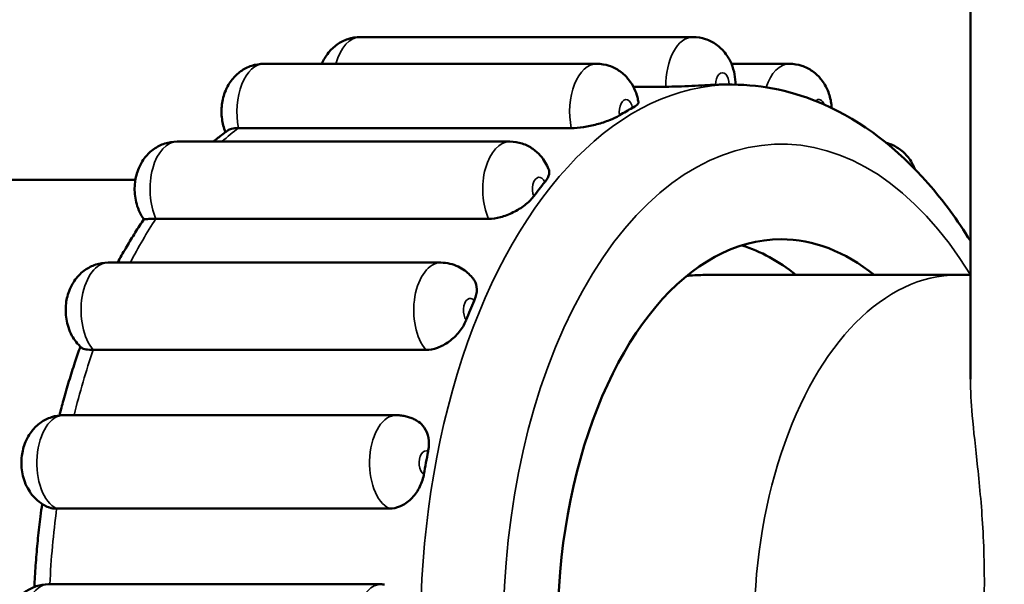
# Model space of a CAD drawing. Header units: millimetres. Extents: x 0 to 2103, y 0 to 1485.
# Tile 26 of 65: x 1044 to 1085, y 560 to 584. Entities that reach past the tile are written whole.
import ezdxf

# ---------------------------------------------------------------- set-up
doc = ezdxf.new("R2010")
doc.units = ezdxf.units.MM
doc.header["$LTSCALE"] = 2.5
for name, color, linetype, lineweight in [('AM_0', 7, 'Continuous', 50), ('AM_4', 7, 'Continuous', 35), ('AM_8', 7, 'Continuous', 25)]:
    doc.layers.add(name, color=color, linetype=linetype, lineweight=lineweight)

msp = doc.modelspace()

# ---------------------------------------------------------------- hatches: boundary and pattern name
at = {"layer": 'AM_8'}
h = msp.add_hatch(dxfattribs=at)
h.set_pattern_fill('ANSI31', color=256, scale=63.5, style=0)
h.set_pattern_definition([(45, (0, 0), (-5.61266, 5.61266), [])])
edge = h.paths.add_edge_path()
edge.add_ellipse((850.3968, 909.3655), major_axis=(-2, 0), ratio=1, start_angle=0, end_angle=90)
edge.add_line((850.3968, 907.3655), (856.985, 907.3655))
edge.add_spline(control_points=[(856.985, 907.3655), (857.2798, 907.3655), (857.6279, 907.3028), (858.1611, 907.0991), (858.4448, 906.9281), (858.8348, 906.5696), (859.0162, 906.325), (859.2168, 905.8782), (859.2777, 905.6015), (859.2777, 905.3655)], knot_values=[0.3174881, 0.3174881, 0.3174881, 0.3174881, 0.4059175, 0.4059175, 0.4887199, 0.4887199, 0.564844, 0.564844, 0.6356617, 0.6356617, 0.6356617, 0.6356617], degree=3, periodic=0)
edge.add_line((859.2777, 905.3655), (859.2777, 902.3655))
edge.add_spline(control_points=[(859.2777, 902.3655), (859.2777, 902.1297), (859.3386, 901.8533), (859.5389, 901.4068), (859.7201, 901.1625), (860.1105, 900.8038), (860.3951, 900.6329), (860.9318, 900.4283), (861.2836, 900.3655), (861.5814, 900.3655)], knot_values=[0, 0, 0, 0, 0.0707483, 0.0707483, 0.1468011, 0.1468011, 0.229791, 0.229791, 0.3191267, 0.3191267, 0.3191267, 0.3191267], degree=3, periodic=0)
edge.add_line((861.5814, 900.3655), (867.3933, 900.3655))
edge.add_spline(control_points=[(867.3933, 900.3655), (867.6972, 900.3655), (868.0563, 900.3019), (868.6041, 900.0956), (868.8949, 899.9236), (869.2925, 899.5633), (869.477, 899.3191), (869.6797, 898.8739), (869.7412, 898.5997), (869.7412, 898.3655)], knot_values=[0.3214791, 0.3214791, 0.3214791, 0.3214791, 0.4126507, 0.4126507, 0.4970984, 0.4970984, 0.57361, 0.57361, 0.6438681, 0.6438681, 0.6438681, 0.6438681], degree=3, periodic=0)
edge.add_line((869.7412, 898.3655), (869.7412, 877.3655))
edge.add_spline(control_points=[(869.7412, 877.3655), (869.7412, 876.7825), (869.8054, 876.1469), (870.0785, 874.9073), (870.2873, 874.3031), (870.7911, 873.1943), (871.1419, 872.5937), (871.9682, 871.4841), (872.4432, 870.9747), (873.441, 870.073), (874.0655, 869.609), (875.3968, 868.8169), (876.1033, 868.4883), (877.5121, 867.9627), (878.3512, 867.7312), (880.059, 867.4328), (880.9276, 867.3655), (881.7214, 867.3655)], knot_values=[0, 0, 0, 0, 0.1749013, 0.1749013, 0.3498025, 0.3498025, 0.5402768, 0.5402768, 0.7307511, 0.7307511, 0.9437219, 0.9437219, 1.1566928, 1.1566928, 1.3948256, 1.3948256, 1.6329585, 1.6329585, 1.6329585, 1.6329585], degree=3, periodic=0)
edge.add_line((881.7214, 867.3655), (881.7214, 864.3655))
edge.add_line((881.7214, 864.3655), (870.5341, 864.3655))
edge.add_spline(control_points=[(870.5341, 864.3655), (869.5176, 864.9835), (868.5662, 865.7018), (867.0142, 867.1184), (866.2626, 867.9337), (864.9568, 869.7075), (864.4033, 870.6665), (863.6049, 872.4427), (863.2731, 873.4145), (862.8393, 875.4076), (862.7376, 876.4289), (862.7376, 877.3655)], knot_values=[-1.4955958, -1.4955958, -1.4955958, -1.4955958, -1.1684236, -1.1684236, -0.8651948, -0.8651948, -0.561966, -0.561966, -0.280983, -0.280983, 0, 0, 0, 0], degree=3, periodic=0)
edge.add_line((862.7376, 877.3655), (862.7376, 894.3655))
edge.add_line((862.7376, 894.3655), (861.5814, 894.3655))
edge.add_spline(control_points=[(861.5814, 894.3655), (860.988, 894.3655), (860.3389, 894.4181), (859.064, 894.6491), (858.4381, 894.8276), (857.3714, 895.2361), (856.8282, 895.4964), (855.8068, 896.1217), (855.3288, 896.4869), (854.5553, 897.2027), (854.1827, 897.6127), (853.5358, 898.5033), (853.2618, 898.984), (852.864, 899.8776), (852.698, 900.3691), (852.5543, 901.0363), (852.5248, 901.2012), (852.5013, 901.3655)], knot_values=[-1.2722641, -1.2722641, -1.2722641, -1.2722641, -1.0942279, -1.0942279, -0.9161917, -0.9161917, -0.7515338, -0.7515338, -0.5868759, -0.5868759, -0.4353671, -0.4353671, -0.2838584, -0.2838584, -0.1419292, -0.1419292, -0.095828, -0.095828, -0.095828, -0.095828], degree=3, periodic=0)
edge.add_line((852.5013, 901.3655), (850.3968, 901.3655))
edge.add_ellipse((850.3968, 909.3655), major_axis=(0, -8), ratio=1, start_angle=270, end_angle=360, ccw=False)
edge.add_line((842.3968, 909.3655), (842.3968, 911.3655))
edge.add_line((842.3968, 911.3655), (835.3968, 911.3655))
edge.add_ellipse((835.3968, 919.3655), major_axis=(0, -8), ratio=1, start_angle=270.09417, end_angle=360, ccw=False)
edge.add_line((827.3968, 919.3523), (816.454, 889.2873))
edge.add_ellipse((807.9968, 892.3655), major_axis=(8.4572, -3.0782), ratio=1, start_angle=290, end_angle=360, ccw=False)
edge.add_line((807.9968, 883.3655), (784.5968, 883.3655))
edge.add_ellipse((784.5968, 892.3655), major_axis=(0, -9), ratio=1, start_angle=335.31199, end_angle=360, ccw=False)
edge.add_ellipse((770.8968, 879.4787), major_axis=(9.9409, 4.7094), ratio=1, start_angle=334.65128, end_angle=360, ccw=False)
edge.add_line((781.8968, 879.4787), (781.8968, 517.3655))
edge.add_ellipse((785.8968, 517.3655), major_axis=(-4, 0), ratio=1, start_angle=0, end_angle=90)
edge.add_line((785.8968, 513.3655), (966.4974, 513.3655))
edge.add_spline(control_points=[(966.4974, 513.3655), (966.5474, 513.6496), (966.6191, 513.928), (966.8008, 514.4827), (966.9357, 514.8066), (967.2603, 515.4261), (967.4499, 515.7217), (967.885, 516.3077), (968.1841, 516.6436), (968.8401, 517.2542), (969.1969, 517.5291), (970.0314, 518.0846), (970.6622, 518.4121), (971.9087, 518.9199), (972.7013, 519.149), (974.3187, 519.442), (975.1432, 519.5069), (976.6503, 519.5069), (977.4748, 519.442), (979.0922, 519.149), (979.8849, 518.9199), (981.1313, 518.4121), (981.7622, 518.0846), (982.5966, 517.5291), (982.9534, 517.2542), (983.6095, 516.6436), (983.9085, 516.3077), (984.3437, 515.7217), (984.5332, 515.4261), (984.8578, 514.8066), (984.9927, 514.4827), (985.1744, 513.928), (985.2462, 513.6496), (985.2961, 513.3655)], knot_values=[1.3356863, 1.3356863, 1.3356863, 1.3356863, 1.414864, 1.414864, 1.5107949, 1.5107949, 1.6067257, 1.6067257, 1.7297723, 1.7297723, 1.8528189, 1.8528189, 2.0305126, 2.0305126, 2.2565857, 2.2565857, 2.4826589, 2.4826589, 2.708732, 2.708732, 2.9348051, 2.9348051, 3.1124989, 3.1124989, 3.2355455, 3.2355455, 3.3585921, 3.3585921, 3.4545229, 3.4545229, 3.5504537, 3.5504537, 3.6296314, 3.6296314, 3.6296314, 3.6296314], degree=3, periodic=0)
edge.add_line((985.2961, 513.3655), (1165.8968, 513.3655))
edge.add_ellipse((1165.8968, 517.3655), major_axis=(0, -4), ratio=1, start_angle=0, end_angle=90)
edge.add_line((1169.8968, 517.3655), (1169.8968, 879.4787))
edge.add_ellipse((1180.8968, 879.4787), major_axis=(-11, 0), ratio=1, start_angle=334.65128, end_angle=360, ccw=False)
edge.add_ellipse((1167.1968, 892.3655), major_axis=(3.7591, -8.1774), ratio=1, start_angle=335.31199, end_angle=360, ccw=False)
edge.add_line((1167.1968, 883.3655), (1143.7968, 883.3655))
edge.add_ellipse((1143.7968, 892.3655), major_axis=(0, -9), ratio=1, start_angle=290, end_angle=360, ccw=False)
edge.add_line((1135.3395, 889.2873), (1124.3968, 919.3523))
edge.add_ellipse((1116.3968, 919.3655), major_axis=(8, -0.0131), ratio=1, start_angle=270.09417, end_angle=360, ccw=False)
edge.add_line((1116.3968, 911.3655), (1109.3968, 911.3655))
edge.add_line((1109.3968, 911.3655), (1109.3968, 909.3655))
edge.add_ellipse((1101.3968, 909.3655), major_axis=(8, 0), ratio=1, start_angle=270, end_angle=360, ccw=False)
edge.add_line((1101.3968, 901.3655), (1099.2922, 901.3655))
edge.add_spline(control_points=[(1099.2922, 901.3655), (1099.2687, 901.2012), (1099.2393, 901.0363), (1099.0955, 900.3691), (1098.9295, 899.8776), (1098.5318, 898.984), (1098.2577, 898.5033), (1097.6108, 897.6127), (1097.2382, 897.2027), (1096.4647, 896.4869), (1095.9867, 896.1217), (1094.9653, 895.4964), (1094.4222, 895.2361), (1093.3554, 894.8276), (1092.7296, 894.6491), (1091.4546, 894.4181), (1090.8056, 894.3655), (1090.2121, 894.3655)], knot_values=[0.095828, 0.095828, 0.095828, 0.095828, 0.1419292, 0.1419292, 0.2838584, 0.2838584, 0.4353671, 0.4353671, 0.5868759, 0.5868759, 0.7515338, 0.7515338, 0.9161917, 0.9161917, 1.0942279, 1.0942279, 1.2722641, 1.2722641, 1.2722641, 1.2722641], degree=3, periodic=0)
edge.add_line((1090.2121, 894.3655), (1089.0559, 894.3655))
edge.add_line((1089.0559, 894.3655), (1089.0559, 877.3655))
edge.add_spline(control_points=[(1089.0559, 877.3655), (1089.0559, 876.4289), (1088.9542, 875.4076), (1088.5204, 873.4145), (1088.1886, 872.4427), (1087.3902, 870.6665), (1086.8367, 869.7075), (1085.5309, 867.9337), (1084.7793, 867.1184), (1083.2273, 865.7018), (1082.2759, 864.9835), (1081.2595, 864.3655)], knot_values=[0, 0, 0, 0, 0.280983, 0.280983, 0.561966, 0.561966, 0.8651948, 0.8651948, 1.1684236, 1.1684236, 1.4955958, 1.4955958, 1.4955958, 1.4955958], degree=3, periodic=0)
edge.add_line((1081.2595, 864.3655), (1070.0721, 864.3655))
edge.add_line((1070.0721, 864.3655), (1070.0721, 867.3655))
edge.add_spline(control_points=[(1070.0721, 867.3655), (1070.8659, 867.3655), (1071.7345, 867.4328), (1073.4423, 867.7312), (1074.2814, 867.9627), (1075.6903, 868.4883), (1076.3967, 868.8169), (1077.728, 869.609), (1078.3525, 870.073), (1079.3503, 870.9747), (1079.8253, 871.4841), (1080.6516, 872.5937), (1081.0025, 873.1943), (1081.5062, 874.3031), (1081.715, 874.9073), (1081.9881, 876.1469), (1082.0523, 876.7825), (1082.0523, 877.3655)], knot_values=[-1.6329585, -1.6329585, -1.6329585, -1.6329585, -1.3948256, -1.3948256, -1.1566928, -1.1566928, -0.9437219, -0.9437219, -0.7307511, -0.7307511, -0.5402768, -0.5402768, -0.3498025, -0.3498025, -0.1749013, -0.1749013, 0, 0, 0, 0], degree=3, periodic=0)
edge.add_line((1082.0523, 877.3655), (1082.0523, 898.3655))
edge.add_spline(control_points=[(1082.0523, 898.3655), (1082.0523, 898.5997), (1082.1138, 898.8739), (1082.3166, 899.3191), (1082.501, 899.5633), (1082.8987, 899.9236), (1083.1894, 900.0956), (1083.7372, 900.3019), (1084.0963, 900.3655), (1084.4002, 900.3655)], knot_values=[-0.6438681, -0.6438681, -0.6438681, -0.6438681, -0.57361, -0.57361, -0.4970984, -0.4970984, -0.4126507, -0.4126507, -0.3214791, -0.3214791, -0.3214791, -0.3214791], degree=3, periodic=0)
edge.add_line((1084.4002, 900.3655), (1090.2121, 900.3655))
edge.add_spline(control_points=[(1090.2121, 900.3655), (1090.5099, 900.3655), (1090.8617, 900.4283), (1091.3984, 900.6329), (1091.683, 900.8038), (1092.0734, 901.1625), (1092.2546, 901.4068), (1092.455, 901.8533), (1092.5158, 902.1297), (1092.5158, 902.3655)], knot_values=[-0.3191267, -0.3191267, -0.3191267, -0.3191267, -0.229791, -0.229791, -0.1468011, -0.1468011, -0.0707483, -0.0707483, 0, 0, 0, 0], degree=3, periodic=0)
edge.add_line((1092.5158, 902.3655), (1092.5158, 905.3655))
edge.add_spline(control_points=[(1092.5158, 905.3655), (1092.5158, 905.6015), (1092.5768, 905.8782), (1092.7774, 906.325), (1092.9588, 906.5696), (1093.3487, 906.9281), (1093.6324, 907.0991), (1094.1656, 907.3028), (1094.5137, 907.3655), (1094.8085, 907.3655)], knot_values=[-0.6356617, -0.6356617, -0.6356617, -0.6356617, -0.564844, -0.564844, -0.4887199, -0.4887199, -0.4059175, -0.4059175, -0.3174881, -0.3174881, -0.3174881, -0.3174881], degree=3, periodic=0)
edge.add_line((1094.8085, 907.3655), (1101.3968, 907.3655))
edge.add_ellipse((1101.3968, 909.3655), major_axis=(0, -2), ratio=1, start_angle=0, end_angle=90)
edge.add_line((1103.3968, 909.3655), (1103.3968, 915.3655))
edge.add_ellipse((1105.3968, 915.3655), major_axis=(-2, 0), ratio=1, start_angle=270, end_angle=360, ccw=False)
edge.add_line((1105.3968, 917.3655), (1113.8968, 917.3655))
edge.add_line((1113.8968, 917.3655), (1116.3968, 917.3655))
edge.add_ellipse((1116.3968, 919.3655), major_axis=(0, -2), ratio=1, start_angle=0, end_angle=48.59038)
edge.add_ellipse((1116.3968, 919.3655), major_axis=(1.5, -1.3229), ratio=1, start_angle=0, end_angle=41.40962)
edge.add_line((1118.3968, 919.3655), (1118.3968, 936.3655))
edge.add_ellipse((1121.3968, 936.3655), major_axis=(-3, 0), ratio=1, start_angle=270, end_angle=360, ccw=False)
edge.add_line((1121.3968, 939.3655), (1121.397, 939.3655))
edge.add_ellipse((1121.397, 936.3655), major_axis=(0, 3), ratio=1, start_angle=290, end_angle=360, ccw=False)
edge.add_line((1124.2161, 937.3915), (1140.9777, 891.3394))
edge.add_ellipse((1143.7968, 892.3655), major_axis=(-2.8191, -1.0261), ratio=1, start_angle=0, end_angle=70)
edge.add_line((1143.7968, 889.3655), (1167.1968, 889.3655))
edge.add_ellipse((1167.1968, 892.3655), major_axis=(0, -3), ratio=1, start_angle=0, end_angle=70)
edge.add_line((1170.0158, 891.3394), (1178.7701, 915.3915))
edge.add_ellipse((1181.5892, 914.3655), major_axis=(-2.8191, 1.0261), ratio=1, start_angle=290, end_angle=360, ccw=False)
edge.add_line((1181.5892, 917.3655), (1195.466, 917.3655))
edge.add_ellipse((1195.466, 906.3655), major_axis=(0, 11), ratio=1, start_angle=210, end_angle=360, ccw=False)
edge.add_line((1200.966, 896.8392), (1178.3968, 883.8089))
edge.add_ellipse((1180.8968, 879.4787), major_axis=(-2.5, 4.3301), ratio=1, start_angle=0, end_angle=60)
edge.add_line((1175.8968, 879.4787), (1175.8968, 517.3655))
edge.add_ellipse((1165.8968, 517.3655), major_axis=(10, 0), ratio=1, start_angle=270, end_angle=360, ccw=False)
edge.add_line((1165.8968, 507.3655), (981.1883, 507.3655))
edge.add_spline(control_points=[(981.1883, 507.3655), (980.6886, 507.3655), (980.0891, 507.3806), (978.4357, 507.436), (977.0514, 507.4925), (975.8968, 507.4925), (974.7422, 507.4925), (973.3578, 507.436), (971.7044, 507.3806), (971.105, 507.3655), (970.6053, 507.3655)], knot_values=[-0.4962912, -0.4962912, -0.4962912, -0.4962912, -0.3463783, -0.3463783, 0, 0, 0, 0.3463783, 0.3463783, 0.4962912, 0.4962912, 0.4962912, 0.4962912], degree=3, periodic=0)
edge.add_line((970.6053, 507.3655), (785.8968, 507.3655))
edge.add_ellipse((785.8968, 517.3655), major_axis=(0, -10), ratio=1, start_angle=270, end_angle=360, ccw=False)
edge.add_line((775.8968, 517.3655), (775.8968, 879.4787))
edge.add_ellipse((770.8968, 879.4787), major_axis=(5, 0), ratio=1, start_angle=0, end_angle=60)
edge.add_line((773.3968, 883.8089), (750.8275, 896.8392))
edge.add_ellipse((756.3275, 906.3655), major_axis=(-5.5, -9.5263), ratio=1, start_angle=210, end_angle=360, ccw=False)
edge.add_line((756.3275, 917.3655), (770.2044, 917.3655))
edge.add_ellipse((770.2044, 914.3655), major_axis=(0, 3), ratio=1, start_angle=290, end_angle=360, ccw=False)
edge.add_line((773.0234, 915.3915), (781.7777, 891.3394))
edge.add_ellipse((784.5968, 892.3655), major_axis=(-2.8191, -1.0261), ratio=1, start_angle=0, end_angle=70)
edge.add_line((784.5968, 889.3655), (807.9968, 889.3655))
edge.add_ellipse((807.9968, 892.3655), major_axis=(0, -3), ratio=1, start_angle=0, end_angle=70)
edge.add_line((810.8158, 891.3394), (827.5774, 937.3915))
edge.add_ellipse((830.3965, 936.3655), major_axis=(-2.8191, 1.0261), ratio=1, start_angle=290, end_angle=360, ccw=False)
edge.add_line((830.3965, 939.3655), (830.3968, 939.3655))
edge.add_ellipse((830.3968, 936.3655), major_axis=(0, 3), ratio=1, start_angle=270, end_angle=360, ccw=False)
edge.add_line((833.3968, 936.3655), (833.3968, 919.3655))
edge.add_ellipse((835.3968, 919.3655), major_axis=(-2, 0), ratio=1, start_angle=0, end_angle=41.40962)
edge.add_ellipse((835.3968, 919.3655), major_axis=(-1.5, -1.3229), ratio=1, start_angle=0, end_angle=48.59038)
edge.add_line((835.3968, 917.3655), (837.8968, 917.3655))
edge.add_line((837.8968, 917.3655), (846.3968, 917.3655))
edge.add_ellipse((846.3968, 915.3655), major_axis=(0, 2), ratio=1, start_angle=270, end_angle=360, ccw=False)
edge.add_line((848.3968, 915.3655), (848.3968, 909.3655))
edge = h.paths.add_edge_path(flags=0)
edge.add_ellipse((1167.1968, 892.3655), major_axis=(8.4572, -3.0782), ratio=1, start_angle=358.83847, end_angle=360)
edge.add_line((1175.654, 889.2873), (1183.6898, 911.3655))
edge.add_line((1183.6898, 911.3655), (1195.466, 911.3655))
edge.add_ellipse((1195.466, 906.3655), major_axis=(2.5, -4.3301), ratio=1, start_angle=0, end_angle=150, ccw=False)
edge.add_line((1197.966, 902.0354), (1175.5899, 889.1165))
edge = h.paths.add_edge_path(flags=0)
edge.add_ellipse((784.5968, 892.3655), major_axis=(-8.3931, -3.249), ratio=1, start_angle=358.83847, end_angle=360)
edge.add_line((776.2037, 889.1165), (753.8275, 902.0354))
edge.add_ellipse((756.3275, 906.3655), major_axis=(0, 5), ratio=1, start_angle=0, end_angle=150, ccw=False)
edge.add_line((756.3275, 911.3655), (768.1037, 911.3655))
edge.add_line((768.1037, 911.3655), (776.1395, 889.2873))

# ---------------------------------------------------------------- linework, layer by layer
at = {"layer": 'AM_0'}
for p, q in [((1083.8968, 584.8655), (1083.8968, 568.9876)), ((1058.2679, 583.3655), (1072.2443, 583.3655)), ((1054.2218, 582.2398), (1068.1982, 582.2398)), ((1073.8578, 582.2398), (1076.2904, 582.2398)), ((1071.1068, 581.2785), (1069.7342, 581.2785)), ((1073.4775, 581.3655), (1073.8886, 581.3655)), ((1067.1317, 579.5396), (1053.1553, 579.5396)), ((1050.5717, 578.9729), (1064.5481, 578.9729)), ((1048.8199, 577.3655), (1039.0508, 577.3655)), ((1063.657, 575.7281), (1049.6806, 575.7281)), ((1047.675, 573.8845), (1061.6514, 573.8845)), ((1072.6554, 573.3655), (1083.3432, 573.3655)), ((1083.3432, 573.3655), (1083.8968, 573.3655)), ((1061.0229, 570.2169), (1047.0465, 570.2169)), ((1045.8152, 567.4729), (1059.7916, 567.4729)), ((1059.4872, 563.5457), (1045.5108, 563.5457)), ((1045.1744, 560.3655), (1059.1508, 560.3655))]:
    msp.add_line(p, q, dxfattribs=at)
for centre, major_axis, start_param, end_param in [((1073.4775, 558.3655), (0, 23), 0, 0.0217396), ((1073.4775, 558.3655), (0, 23), 0.2924197, 0.3358988), ((1073.4775, 558.3655), (0, -23), 3.7481716, 3.7916507), ((1075.944, 558.3655), (0, -16.5), 3.1415927, 6.712885), ((1072.6554, 558.3655), (0, 16.5), 5.8534856, 6.1072279), ((1075.944, 558.3655), (0, 16.5), 5.8534856, 6.2831853), ((1072.6554, 558.3655), (0, 15), 0, 0.0801781), ((1073.4775, 558.3655), (0, -23), 4.0623309, 4.10581), ((1073.4775, 558.3655), (0, -23), 4.3764902, 4.4199693)]:
    msp.add_ellipse(centre, major_axis=major_axis, ratio=0.5692833, start_param=start_param, end_param=end_param, dxfattribs=at)
for points, knots in [([(1058.2679, 583.3655), (1058.0889, 583.3655), (1057.9106, 583.3354), (1057.5779, 583.2266), (1057.4264, 583.146), (1057.146, 582.9489), (1057.027, 582.8291), (1056.8062, 582.5533), (1056.7211, 582.3976), (1056.6565, 582.2446), (1056.6555, 582.2422), (1056.6545, 582.2398)], [0, 0, 0, 0, 0.18396755, 0.18396755, 0.38080998, 0.38080998, 0.6181071, 0.6181071, 0.93248844, 0.93248844, 0.93753024, 0.93753024, 0.93753024, 0.93753024]), ([(1072.2443, 583.3655), (1072.4234, 583.3655), (1072.6017, 583.3354), (1072.9344, 583.2266), (1073.0859, 583.146), (1073.3662, 582.9489), (1073.4853, 582.8291), (1073.706, 582.5533), (1073.7911, 582.3976), (1073.9195, 582.0938), (1073.9615, 581.945), (1074.0164, 581.6524), (1074.029, 581.5084), (1074.029, 581.3644)], [6.2831853, 6.2831853, 6.2831853, 6.2831853, 6.4671529, 6.4671529, 6.6639953, 6.6639953, 6.9012924, 6.9012924, 7.2156737, 7.2156737, 7.5357216, 7.5357216, 7.8547773, 7.8547773, 7.8547773, 7.8547773]), ([(1054.2218, 582.2398), (1054.0428, 582.2398), (1053.8644, 582.2097), (1053.5317, 582.1009), (1053.3803, 582.0203), (1053.0999, 581.8232), (1052.9809, 581.7034), (1052.7601, 581.4276), (1052.675, 581.2719), (1052.5253, 580.9174), (1052.4785, 580.7215), (1052.4296, 580.3231), (1052.431, 580.121), (1052.484, 579.7381), (1052.5285, 579.5581), (1052.6059, 579.3715)], [0, 0, 0, 0, 0.1839675, 0.1839675, 0.38081, 0.38081, 0.6181071, 0.6181071, 0.9324884, 0.9324884, 1.3583428, 1.3583428, 1.8095128, 1.8095128, 2.1998823, 2.1998823, 2.1998823, 2.1998823]), ([(1068.1982, 582.2398), (1068.3772, 582.2398), (1068.5556, 582.2097), (1068.8883, 582.1009), (1069.0397, 582.0203), (1069.3201, 581.8232), (1069.4391, 581.7034), (1069.6371, 581.4561), (1069.7125, 581.3282), (1069.8308, 581.0792), (1069.8735, 580.9578), (1069.9244, 580.767), (1069.9394, 580.6963), (1069.9511, 580.626)], [6.2831853, 6.2831853, 6.2831853, 6.2831853, 6.4671529, 6.4671529, 6.6639953, 6.6639953, 6.9012924, 6.9012924, 7.1586101, 7.1586101, 7.4159278, 7.4159278, 7.5697738, 7.5697738, 7.5697738, 7.5697738]), ([(1076.2904, 582.2398), (1076.4695, 582.2398), (1076.6478, 582.2097), (1076.9805, 582.1009), (1077.132, 582.0203), (1077.4124, 581.8232), (1077.5314, 581.7034), (1077.7521, 581.4276), (1077.8373, 581.2719), (1077.9783, 580.9379), (1078.0237, 580.7609), (1078.0597, 580.5182), (1078.0667, 580.4504), (1078.0708, 580.3827)], [6.2831853, 6.2831853, 6.2831853, 6.2831853, 6.4671529, 6.4671529, 6.6639953, 6.6639953, 6.9012924, 6.9012924, 7.2156737, 7.2156737, 7.5987042, 7.5987042, 7.7485062, 7.7485062, 7.7485062, 7.7485062]), ([(1073.1929, 581.36), (1073.1847, 581.3597), (1073.1764, 581.3594), (1073.0523, 581.3545), (1072.9071, 581.3474), (1072.5739, 581.3302), (1072.3891, 581.3203), (1072.0037, 581.3017), (1071.8069, 581.2932), (1071.4342, 581.2817), (1071.2612, 581.2785), (1071.1068, 581.2785)], [0.05068422, 0.05068422, 0.05068422, 0.05068422, 0.05499468, 0.05499468, 0.11354071, 0.11354071, 0.17214482, 0.17214482, 0.23072271, 0.23072271, 0.28708253, 0.28708253, 0.28708253, 0.28708253]), ([(1083.8968, 574.7985), (1083.353, 575.6739), (1082.7589, 576.4839), (1080.8392, 578.6701), (1079.3615, 579.8245), (1076.5036, 581.0777), (1075.1984, 581.3655), (1073.8886, 581.3655)], [5.54139374, 5.54139374, 5.54139374, 5.54139374, 5.70801257, 5.70801257, 6.03854875, 6.03854875, 6.28318531, 6.28318531, 6.28318531, 6.28318531]), ([(1069.9511, 580.626), (1069.9546, 580.6049), (1069.9476, 580.5818), (1069.8972, 580.5099), (1069.8278, 580.4574), (1069.7185, 580.3974), (1069.7109, 580.3933), (1069.7031, 580.3891)], [0.429402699, 0.429402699, 0.429402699, 0.429402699, 0.460592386, 0.460592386, 0.519138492, 0.519138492, 0.523448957, 0.523448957, 0.523448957, 0.523448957]), ([(1069.1617, 580.0801), (1069.154, 580.0754), (1069.1461, 580.0706), (1069.0286, 580.0012), (1068.8901, 579.9352), (1068.5699, 579.8086), (1068.3912, 579.7494), (1068.0167, 579.6485), (1067.8243, 579.6077), (1067.4575, 579.5535), (1067.286, 579.5396), (1067.1317, 579.5396)], [0.05068422, 0.05068422, 0.05068422, 0.05068422, 0.05499468, 0.05499468, 0.11354071, 0.11354071, 0.17214482, 0.17214482, 0.23072271, 0.23072271, 0.28708253, 0.28708253, 0.28708253, 0.28708253]), ([(1053.1553, 579.5396), (1053.0383, 579.5396), (1052.9375, 579.5284), (1052.7883, 579.4904), (1052.7359, 579.4668), (1052.699, 579.44)], [0, 0, 0, 0, 0.042690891, 0.042690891, 0.078678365, 0.078678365, 0.078678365, 0.078678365]), ([(1052.699, 579.44), (1052.5588, 579.3379), (1052.4201, 579.2322), (1052.2208, 579.0737), (1052.1592, 579.0236), (1052.0978, 578.9729)], [0.392892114, 0.392892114, 0.392892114, 0.392892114, 0.425394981, 0.425394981, 0.440068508, 0.440068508, 0.440068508, 0.440068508]), ([(1050.5717, 578.9729), (1050.3927, 578.9729), (1050.2144, 578.9427), (1049.8817, 578.834), (1049.7302, 578.7534), (1049.4498, 578.5562), (1049.3308, 578.4364), (1049.11, 578.1607), (1049.0249, 578.005), (1048.8752, 577.6505), (1048.8284, 577.4546), (1048.7773, 577.0377), (1048.7811, 576.8177), (1048.8541, 576.3705), (1048.9208, 576.1428), (1049.0882, 575.8379), (1049.1296, 575.7714), (1049.1777, 575.7045)], [0, 0, 0, 0, 0.1839675, 0.1839675, 0.38081, 0.38081, 0.6181071, 0.6181071, 0.9324884, 0.9324884, 1.3583428, 1.3583428, 1.8501794, 1.8501794, 2.3382731, 2.3382731, 2.4723874, 2.4723874, 2.4723874, 2.4723874]), ([(1064.5481, 578.9729), (1064.7272, 578.9729), (1064.9055, 578.9427), (1065.2365, 578.8346), (1065.3867, 578.755), (1065.6393, 578.5784), (1065.7425, 578.4816), (1065.9137, 578.2872), (1065.982, 578.1895), (1066.0951, 577.9974), (1066.1399, 577.9029), (1066.1787, 577.805), (1066.1807, 577.7998), (1066.1827, 577.7946)], [6.28318531, 6.28318531, 6.28318531, 6.28318531, 6.46715285, 6.46715285, 6.66200929, 6.66200929, 6.85686573, 6.85686573, 7.05172217, 7.05172217, 7.24657861, 7.24657861, 7.2574675, 7.2574675, 7.2574675, 7.2574675]), ([(1080.3532, 578.9209), (1080.389, 578.9117), (1080.4242, 578.9015), (1080.6306, 578.834), (1080.782, 578.7534), (1081.0624, 578.5562), (1081.1814, 578.4364), (1081.4022, 578.1607), (1081.4873, 578.005), (1081.5577, 577.8383), (1081.5642, 577.8223), (1081.5705, 577.8063)], [6.42779214, 6.42779214, 6.42779214, 6.42779214, 6.46715285, 6.46715285, 6.66399529, 6.66399529, 6.90129241, 6.90129241, 7.21567374, 7.21567374, 7.24924795, 7.24924795, 7.24924795, 7.24924795]), ([(1066.1827, 577.7946), (1066.2049, 577.7373), (1066.2089, 577.6728), (1066.1748, 577.5049), (1066.1198, 577.3978), (1066.0267, 577.2787), (1066.0202, 577.2705), (1066.0134, 577.2624)], [0.41855809, 0.41855809, 0.41855809, 0.41855809, 0.46059239, 0.46059239, 0.51913849, 0.51913849, 0.52344896, 0.52344896, 0.52344896, 0.52344896]), ([(1065.5529, 576.6746), (1065.5464, 576.6659), (1065.5397, 576.6572), (1065.44, 576.5301), (1065.3181, 576.4116), (1065.0295, 576.1881), (1064.8654, 576.0854), (1064.5156, 575.9119), (1064.3331, 575.8428), (1063.9795, 575.7513), (1063.8113, 575.7281), (1063.657, 575.7281)], [0.05068422, 0.05068422, 0.05068422, 0.05068422, 0.05499468, 0.05499468, 0.11354071, 0.11354071, 0.17214482, 0.17214482, 0.23072271, 0.23072271, 0.28708253, 0.28708253, 0.28708253, 0.28708253]), ([(1049.1776, 575.7047), (1049.0528, 575.5214), (1048.9302, 575.3345), (1048.6894, 574.9537), (1048.5713, 574.7597), (1048.3396, 574.3652), (1048.226, 574.1646), (1048.101, 573.9354), (1048.0872, 573.91), (1048.0734, 573.8845)], [0.69632411, 0.69632411, 0.69632411, 0.69632411, 0.73307598, 0.73307598, 0.76984581, 0.76984581, 0.80661564, 0.80661564, 0.81119007, 0.81119007, 0.81119007, 0.81119007]), ([(1049.6806, 575.7281), (1049.5636, 575.7281), (1049.4641, 575.7253), (1049.3002, 575.7165), (1049.2422, 575.7104), (1049.1887, 575.7045), (1049.1785, 575.7033), (1049.1777, 575.7045)], [0, 0, 0, 0, 0.04269089, 0.04269089, 0.08890614, 0.08890614, 0.11864068, 0.11864068, 0.11864068, 0.11864068]), ([(1047.675, 573.8845), (1047.496, 573.8845), (1047.3177, 573.8544), (1046.985, 573.7457), (1046.8335, 573.6651), (1046.5531, 573.4679), (1046.4341, 573.3481), (1046.2133, 573.0724), (1046.1282, 572.9166), (1045.9785, 572.5622), (1045.9317, 572.3662), (1045.8805, 571.9494), (1045.8844, 571.7293), (1045.9574, 571.2821), (1046.0241, 571.0545), (1046.2487, 570.6455), (1046.3759, 570.4673), (1046.5694, 570.3003)], [0, 0, 0, 0, 0.1839675, 0.1839675, 0.38081, 0.38081, 0.6181071, 0.6181071, 0.9324884, 0.9324884, 1.3583428, 1.3583428, 1.8501794, 1.8501794, 2.3382731, 2.3382731, 2.6848439, 2.6848439, 2.6848439, 2.6848439]), ([(1061.6514, 573.8845), (1061.7806, 573.8845), (1061.9096, 573.8691), (1062.1535, 573.8119), (1062.2683, 573.7704), (1062.4766, 573.6709), (1062.5702, 573.6132), (1062.7361, 573.4906), (1062.8086, 573.4257), (1062.9361, 573.2942), (1062.9911, 573.2276), (1063.0394, 573.1614)], [6.28318531, 6.28318531, 6.28318531, 6.28318531, 6.41589731, 6.41589731, 6.54860932, 6.54860932, 6.68132133, 6.68132133, 6.81403333, 6.81403333, 6.94674534, 6.94674534, 6.94674534, 6.94674534]), ([(1063.0394, 573.1614), (1063.0462, 573.1521), (1063.0527, 573.1425), (1063.1255, 573.0291), (1063.1602, 572.9046), (1063.1632, 572.6263), (1063.1316, 572.4752), (1063.0642, 572.3087), (1063.0594, 572.2973), (1063.0545, 572.2858)], [0.39647286, 0.39647286, 0.39647286, 0.39647286, 0.40198819, 0.40198819, 0.46059239, 0.46059239, 0.51913849, 0.51913849, 0.52344896, 0.52344896, 0.52344896, 0.52344896]), ([(1062.7199, 571.4769), (1062.7152, 571.4651), (1062.7104, 571.4533), (1062.6377, 571.281), (1062.5408, 571.1215), (1062.2992, 570.8229), (1062.1567, 570.6868), (1061.8432, 570.4578), (1061.6752, 570.3671), (1061.3406, 570.2472), (1061.1772, 570.2169), (1061.0229, 570.2169)], [0.05068422, 0.05068422, 0.05068422, 0.05068422, 0.05499468, 0.05499468, 0.11354071, 0.11354071, 0.17214482, 0.17214482, 0.23072271, 0.23072271, 0.28708253, 0.28708253, 0.28708253, 0.28708253]), ([(1046.5085, 570.3554), (1046.4299, 570.1367), (1046.3535, 569.916), (1046.1927, 569.4332), (1046.1092, 569.1704), (1045.9484, 568.6398), (1045.871, 568.3719), (1045.7387, 567.8899), (1045.6825, 567.6768), (1045.6283, 567.4623)], [1.00740086, 1.00740086, 1.00740086, 1.00740086, 1.04161114, 1.04161114, 1.08153258, 1.08153258, 1.12145402, 1.12145402, 1.15272072, 1.15272072, 1.15272072, 1.15272072]), ([(1047.0465, 570.2169), (1046.9295, 570.2169), (1046.8297, 570.2229), (1046.6642, 570.2491), (1046.6049, 570.27), (1046.5697, 570.3), (1046.5696, 570.3002), (1046.5694, 570.3003)], [0, 0, 0, 0, 0.042690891, 0.042690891, 0.08890614, 0.08890614, 0.089164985, 0.089164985, 0.089164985, 0.089164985]), ([(1045.8152, 567.4729), (1045.6362, 567.4729), (1045.4579, 567.4427), (1045.1252, 567.334), (1044.9737, 567.2534), (1044.6933, 567.0562), (1044.5743, 566.9364), (1044.3535, 566.6607), (1044.2684, 566.505), (1044.1187, 566.1505), (1044.0719, 565.9546), (1044.0208, 565.5377), (1044.0246, 565.3177), (1044.0976, 564.8705), (1044.1643, 564.6428), (1044.3988, 564.2158), (1044.5434, 564.0166), (1044.8856, 563.748), (1045.0194, 563.6655), (1045.1737, 563.6013)], [0, 0, 0, 0, 0.1839675, 0.1839675, 0.38081, 0.38081, 0.6181071, 0.6181071, 0.9324884, 0.9324884, 1.3583428, 1.3583428, 1.8501794, 1.8501794, 2.3382731, 2.3382731, 2.7214464, 2.7214464, 2.9091457, 2.9091457, 2.9091457, 2.9091457]), ([(1059.7916, 567.4729), (1059.8606, 567.4729), (1059.9295, 567.4686), (1060.0651, 567.4517), (1060.1318, 567.4391), (1060.261, 567.4067), (1060.3235, 567.3869), (1060.4431, 567.3416), (1060.5002, 567.316), (1060.6084, 567.2607), (1060.6595, 567.2309), (1060.7075, 567.1997)], [6.28318531, 6.28318531, 6.28318531, 6.28318531, 6.35402436, 6.35402436, 6.42486341, 6.42486341, 6.49570246, 6.49570246, 6.56654151, 6.56654151, 6.63738056, 6.63738056, 6.63738056, 6.63738056]), ([(1060.7075, 567.1998), (1060.8028, 567.1378), (1060.8854, 567.0575), (1061.0397, 566.8357), (1061.0991, 566.6855), (1061.1573, 566.3518), (1061.1555, 566.1714), (1061.121, 565.9738), (1061.1184, 565.9602), (1061.1158, 565.9467)], [0.35691628, 0.35691628, 0.35691628, 0.35691628, 0.40198819, 0.40198819, 0.46059239, 0.46059239, 0.51913849, 0.51913849, 0.52344896, 0.52344896, 0.52344896, 0.52344896]), ([(1060.9398, 564.9957), (1060.9375, 564.982), (1060.935, 564.9682), (1060.8959, 564.7675), (1060.8301, 564.5828), (1060.6465, 564.2384), (1060.5303, 564.0821), (1060.2611, 563.82), (1060.1105, 563.7166), (1059.7991, 563.5801), (1059.6416, 563.5457), (1059.4872, 563.5457)], [0.05068422, 0.05068422, 0.05068422, 0.05068422, 0.05499468, 0.05499468, 0.11354071, 0.11354071, 0.17214482, 0.17214482, 0.23072271, 0.23072271, 0.28708253, 0.28708253, 0.28708253, 0.28708253]), ([(1044.9021, 563.7443), (1044.8774, 563.5696), (1044.854, 563.3943), (1044.7935, 562.916), (1044.7587, 562.6119), (1044.6966, 562.0017), (1044.6691, 561.6956), (1044.6214, 561.0817), (1044.6012, 560.774), (1044.5808, 560.395), (1044.5772, 560.3242), (1044.5738, 560.2534)], [1.32798237, 1.32798237, 1.32798237, 1.32798237, 1.35208358, 1.35208358, 1.39362721, 1.39362721, 1.43517084, 1.43517084, 1.47671447, 1.47671447, 1.48624565, 1.48624565, 1.48624565, 1.48624565]), ([(1045.5108, 563.5457), (1045.3938, 563.5457), (1045.2922, 563.5599), (1045.1969, 563.5922), (1045.1851, 563.5966), (1045.1737, 563.6013)], [0, 0, 0, 0, 0.042690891, 0.042690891, 0.048975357, 0.048975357, 0.048975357, 0.048975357]), ([(1045.1744, 560.3655), (1044.9954, 560.3655), (1044.817, 560.3354), (1044.4843, 560.2266), (1044.3329, 560.146), (1044.0525, 559.9489), (1043.9335, 559.8291), (1043.7127, 559.5533), (1043.6276, 559.3976), (1043.4779, 559.0431), (1043.4311, 558.8472), (1043.3799, 558.4304), (1043.3838, 558.2103), (1043.4568, 557.7631), (1043.5234, 557.5354), (1043.7579, 557.1085), (1043.9025, 556.9092), (1044.2811, 556.6121), (1044.4684, 556.5051), (1044.8404, 556.3917), (1045.0071, 556.3655), (1045.1744, 556.3655)], [0, 0, 0, 0, 0.1839675, 0.1839675, 0.38081, 0.38081, 0.6181071, 0.6181071, 0.9324884, 0.9324884, 1.3583428, 1.3583428, 1.8501794, 1.8501794, 2.3382731, 2.3382731, 2.7214464, 2.7214464, 2.9697155, 2.9697155, 3.1415927, 3.1415927, 3.1415927, 3.1415927]), ([(1059.1508, 560.3655), (1059.1593, 560.3655), (1059.1677, 560.3654), (1059.1846, 560.3652), (1059.1931, 560.365), (1059.2099, 560.3645), (1059.2184, 560.3641), (1059.2353, 560.3634), (1059.2437, 560.3629), (1059.2605, 560.3619), (1059.2689, 560.3613), (1059.2773, 560.3607)], [6.283185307, 6.283185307, 6.283185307, 6.283185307, 6.291870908, 6.291870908, 6.30055651, 6.30055651, 6.309242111, 6.309242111, 6.317927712, 6.317927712, 6.326613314, 6.326613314, 6.326613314, 6.326613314])]:
    msp.add_open_spline(points, degree=3, knots=knots, dxfattribs=at)
at = {"layer": 'AM_4'}
for centre, major_axis, start_param, end_param in [((1058.2679, 581.3655), (0, 2), 0, 1.118369), ((1072.2443, 581.3655), (0, 2), 0, 1.6142883), ((1054.2218, 580.2398), (0, 2), 0, 1.9284476), ((1068.1982, 580.2398), (0, 2), 0, 1.9284476), ((1076.2904, 580.2398), (0, 2), 0, 1.0385289), ((1073.4775, 581.3655), (0, 0.5), 4.712389, 7.8648514), ((1073.8886, 558.3655), (0, 23), 0, 3.1415927), ((1075.944, 558.3655), (0, 20.5), 5.5334344, 10.1745289), ((1069.4314, 580.2398), (0, 0.5), 5.0156785, 8.1790107), ((1077.5237, 580.2398), (0, 0.5), 5.3276688, 6.7688801), ((1058.2679, 558.3655), (0, -23), 3.5427359, 3.6017705), ((1050.5717, 576.9729), (0, 2), 0, 2.2426068), ((1064.5481, 576.9729), (0, 2), 0, 2.2426068), ((1065.7814, 576.9729), (0, 0.5), 5.3298377, 8.4931699), ((1058.2679, 558.3655), (0, -23), 3.8568951, 3.9717742), ((1047.675, 571.8845), (0, 2), 0, 2.5567661), ((1061.6514, 571.8845), (0, 2), 0, 2.5567661), ((1083.3432, 558.3655), (0, 15), 0, 3.1415927), ((1062.8847, 571.8845), (0, 0.5), 5.643997, 8.8073292), ((1058.2679, 558.3655), (0, -23), 4.1710544, 4.3052612), ((1045.8152, 565.4729), (0, -2), 3.1415927, 6.012518), ((1059.7916, 565.4729), (0, 2), 0, 2.8709254), ((1061.0249, 565.4729), (0, -0.5), 2.8165636, 5.9798958), ((1058.2679, 558.3655), (0, -23), 4.4852137, 4.6253225), ((1045.1744, 558.3655), (0, -2), 3.1415927, 6.2831853), ((1059.1508, 558.3655), (0, 2), 0, 3.1415927)]:
    msp.add_ellipse(centre, major_axis=major_axis, ratio=0.5692833, start_param=start_param, end_param=end_param, dxfattribs=at)
msp.add_open_spline([(1083.8972, 549.6114), (1083.8971, 550.3793), (1083.9329, 551.1967), (1084.0498, 553.0276), (1084.1378, 554.0674), (1084.3278, 556.4774), (1084.4308, 557.9114), (1084.4942, 560.4309), (1084.483, 561.5023), (1084.3758, 563.5339), (1084.2896, 564.4418), (1084.1138, 566.0871), (1084.0293, 566.8077), (1083.9267, 567.9964), (1083.8974, 568.505), (1083.8974, 568.9881)], degree=3, knots=[1.235293, 1.235293, 1.235293, 1.235293, 1.5440222, 1.5440222, 1.8984609, 1.8984609, 2.3381085, 2.3381085, 2.664063, 2.664063, 2.9677596, 2.9677596, 3.2495479, 3.2495479, 3.4759744, 3.4759744, 3.4759744, 3.4759744], dxfattribs=at)

doc.saveas('drawing.dxf')
